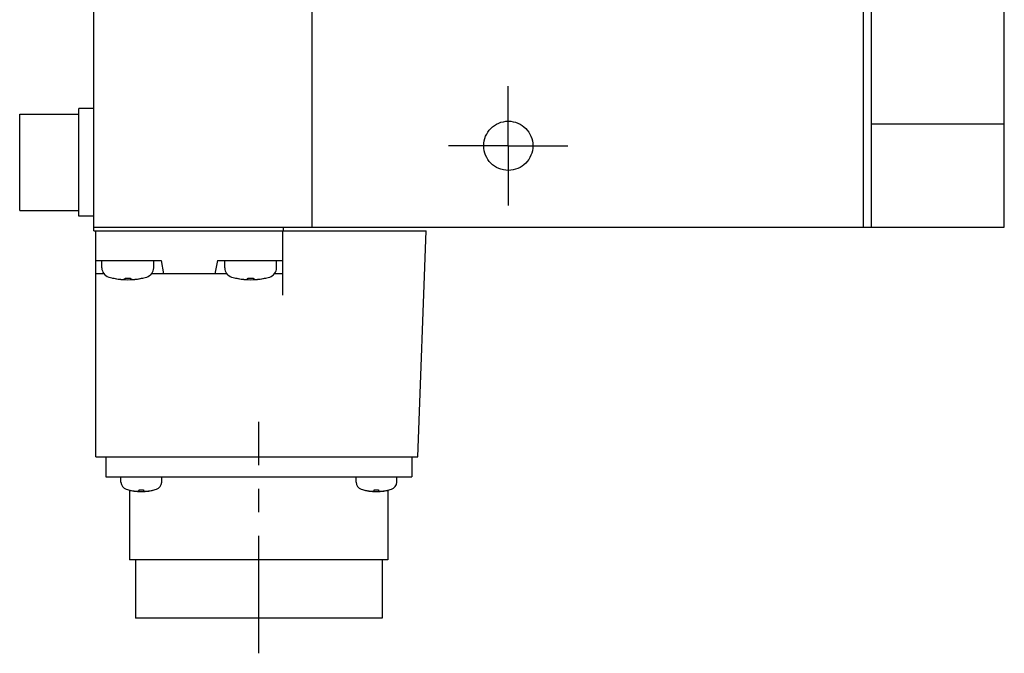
# Model space of a CAD drawing. Header units: millimetres. Extents: x 74 to 1063, y 533 to 799.
# Tile 2 of 4: x 495 to 628, y 533 to 619. Entities that reach past the tile are written whole.
import ezdxf

# ---------------------------------------------------------------- set-up
doc = ezdxf.new("R2010")
doc.units = ezdxf.units.MM
doc.linetypes.add('CENTER', pattern=[50.8, 31.75, -6.35, 6.35, -6.35])
doc.linetypes.add('PHANTOM', pattern=[63.5, 31.75, -6.35, 6.35, -6.35, 6.35, -6.35])
doc.layers.add('CTR', color=2, linetype='CENTER')
doc.layers.add('PHANTOM', color=3, linetype='PHANTOM')

msp = doc.modelspace()

# ---------------------------------------------------------------- linework, layer by layer
for p, q in [((505.42, 590.45), (505.42, 766.95)), ((534.92, 590.95), (534.92, 766.95)), ((628.42, 590.95), (628.42, 766.95)), ((610.42, 752.98), (610.42, 604.91)), ((609.42, 590.95), (609.42, 638.95)), ((503.42, 592.46), (503.42, 606.96)), ((505.42, 606.96), (503.42, 606.96)), ((495.42, 593.21), (495.42, 606.21)), ((495.42, 606.21), (503.42, 606.21)), ((610.42, 604.91), (628.42, 604.91)), ((610.42, 604.91), (610.42, 590.95)), ((495.42, 593.21), (503.42, 593.21)), ((505.42, 592.46), (503.42, 592.46)), ((505.42, 590.95), (628.42, 590.95)), ((531.02, 590.95), (531.02, 590.45)), ((505.42, 590.45), (550.32, 590.45)), ((505.72, 559.95), (505.72, 590.45)), ((530.92, 590.45), (530.92, 581.76)), ((549.22, 559.95), (550.32, 590.45)), ((505.72, 586.45), (514.52, 586.45)), ((506.52, 585.47), (506.52, 586.45)), ((513.52, 585.47), (513.52, 586.45)), ((514.52, 586.45), (514.84, 584.65)), ((522.12, 586.45), (521.8, 584.65)), ((522.12, 586.45), (530.92, 586.45)), ((523.12, 585.47), (523.12, 586.45)), ((530.12, 585.47), (530.12, 586.45)), ((506.82, 584.65), (505.72, 584.65)), ((507.97, 584.08), (508, 584.08)), ((509.65, 583.95), (509.65, 584.08)), ((509.65, 584.08), (510.39, 584.08)), ((510.39, 584.08), (510.39, 583.95)), ((512.04, 584.08), (512.07, 584.08)), ((523.42, 584.65), (513.22, 584.65)), ((524.57, 584.08), (524.6, 584.08)), ((526.25, 584.08), (526.99, 584.08)), ((526.25, 583.95), (526.25, 584.08)), ((526.99, 584.08), (526.99, 583.95)), ((528.64, 584.08), (528.67, 584.08)), ((530.92, 584.65), (529.82, 584.65)), ((505.72, 559.95), (549.22, 559.95)), ((507.07, 559.95), (507.07, 557.25)), ((548.37, 559.95), (548.37, 557.25)), ((507.07, 557.25), (548.37, 557.25)), ((509.1, 556.51), (509.1, 557.25)), ((514.6, 556.51), (514.6, 557.25)), ((540.85, 556.51), (540.85, 557.25)), ((546.35, 556.51), (546.35, 557.25)), ((510.1, 555.47), (510.12, 555.47)), ((510.27, 555.43), (510.27, 546.05)), ((511.57, 555.47), (512.13, 555.47)), ((511.57, 555.35), (511.57, 555.47)), ((512.13, 555.47), (512.13, 555.35)), ((513.57, 555.47), (513.6, 555.47)), ((541.85, 555.47), (541.87, 555.47)), ((543.32, 555.47), (543.88, 555.47)), ((543.32, 555.35), (543.32, 555.47)), ((543.88, 555.47), (543.88, 555.35)), ((545.17, 555.43), (545.17, 546.05)), ((545.32, 555.47), (545.35, 555.47)), ((545.17, 546.05), (510.27, 546.05)), ((511.07, 546.05), (511.07, 538.15)), ((544.37, 546.05), (544.37, 538.15)), ((544.37, 538.15), (511.07, 538.15))]:
    msp.add_line(p, q)
for centre, radius, start, end in [((507.82, 585.47), 1.3, 180, 253.3985), ((512.22, 585.47), 1.3, 286.6015, 0), ((524.42, 585.47), 1.3, 180, 253.3985), ((528.82, 585.47), 1.3, 286.6015, 0), ((510.02, 592.85), 9, 253.3985, 286.6015), ((510.02, 592.85), 8.99, 257.0426, 261.8394), ((510.02, 592.85), 8.99, 278.1606, 282.9574), ((526.62, 592.85), 9, 253.3985, 286.6015), ((526.62, 592.85), 8.99, 257.0426, 261.8394), ((526.62, 592.85), 8.99, 278.1606, 282.9574), ((510.1, 556.51), 1, 180, 253.0422), ((513.6, 556.51), 1, 286.9578, 0), ((541.85, 556.51), 1, 180, 253.0422), ((545.35, 556.51), 1, 286.9578, 0), ((511.85, 562.25), 7, 253.0422, 286.9578), ((511.85, 562.25), 6.99, 255.7013, 260.3879), ((511.85, 562.25), 6.99, 279.6121, 284.2987), ((543.6, 562.25), 7, 253.0422, 286.9578), ((543.6, 562.25), 6.99, 255.7013, 260.3879), ((543.6, 562.25), 6.99, 279.6121, 284.2987)]:
    msp.add_arc(centre, radius, start, end)
for points, knots in [([(508.74, 583.95), (508.75, 583.94), (508.77, 583.94), (508.79, 583.94), (508.8, 583.94), (508.81, 583.94), (508.82, 583.94), (508.82, 583.94), (508.83, 583.94), (508.83, 583.94), (508.83, 583.94), (508.84, 583.94), (508.86, 583.93), (508.88, 583.93), (508.9, 583.93), (508.91, 583.93), (508.92, 583.93), (508.93, 583.93), (508.93, 583.93), (508.94, 583.93), (508.94, 583.93), (508.95, 583.93), (508.96, 583.92), (508.97, 583.92), (508.98, 583.92), (508.99, 583.92), (509, 583.92), (509.01, 583.92), (509.01, 583.92), (509.01, 583.92), (509.01, 583.92), (509.02, 583.92), (509.02, 583.92), (509.03, 583.92), (509.03, 583.92), (509.04, 583.92), (509.06, 583.92), (509.08, 583.92), (509.09, 583.91), (509.11, 583.91), (509.11, 583.91), (509.12, 583.91), (509.12, 583.91), (509.13, 583.91), (509.13, 583.91), (509.14, 583.91), (509.15, 583.91), (509.16, 583.91), (509.18, 583.91), (509.19, 583.91), (509.19, 583.91), (509.2, 583.91), (509.2, 583.91), (509.2, 583.91), (509.21, 583.91), (509.21, 583.91), (509.22, 583.91), (509.24, 583.91), (509.25, 583.9), (509.28, 583.9), (509.31, 583.9), (509.32, 583.9)], [0, 0, 0, 0, 0.0625, 0.09375, 0.125, 0.140625, 0.15625, 0.164062, 0.167969, 0.171875, 0.179688, 0.1875, 0.21875, 0.25, 0.28125, 0.3125, 0.320312, 0.328125, 0.332031, 0.335938, 0.34375, 0.359375, 0.375, 0.40625, 0.4375, 0.453125, 0.46875, 0.484375, 0.492188, 0.496094, 0.5, 0.503906, 0.507812, 0.515625, 0.53125, 0.546875, 0.5625, 0.59375, 0.625, 0.640625, 0.65625, 0.664062, 0.667969, 0.671875, 0.679688, 0.6875, 0.71875, 0.75, 0.78125, 0.796875, 0.8125, 0.820312, 0.828125, 0.832031, 0.835938, 0.84375, 0.859375, 0.875, 0.90625, 0.9375, 1, 1, 1, 1]), ([(509.32, 583.9), (509.33, 583.9), (509.34, 583.9), (509.35, 583.9), (509.36, 583.9), (509.36, 583.91), (509.37, 583.91), (509.37, 583.91), (509.38, 583.91), (509.39, 583.91), (509.4, 583.91), (509.41, 583.91), (509.42, 583.91), (509.43, 583.91), (509.43, 583.91), (509.43, 583.91), (509.44, 583.91), (509.44, 583.91), (509.45, 583.91), (509.46, 583.91), (509.47, 583.92), (509.47, 583.92), (509.47, 583.92), (509.48, 583.92), (509.48, 583.92), (509.48, 583.92), (509.49, 583.92), (509.5, 583.92), (509.51, 583.92), (509.52, 583.92), (509.53, 583.92), (509.53, 583.92), (509.54, 583.93), (509.54, 583.93), (509.54, 583.93), (509.55, 583.93), (509.56, 583.93), (509.57, 583.93), (509.58, 583.93), (509.58, 583.93), (509.59, 583.93), (509.59, 583.93), (509.59, 583.94), (509.6, 583.94), (509.61, 583.94), (509.63, 583.94), (509.64, 583.94), (509.65, 583.95)], [0, 0, 0, 0, 0.0625, 0.125, 0.140625, 0.15625, 0.164062, 0.171875, 0.1875, 0.21875, 0.25, 0.28125, 0.3125, 0.328125, 0.335938, 0.34375, 0.359375, 0.375, 0.40625, 0.4375, 0.46875, 0.484375, 0.492188, 0.5, 0.507812, 0.515625, 0.53125, 0.5625, 0.59375, 0.625, 0.640625, 0.65625, 0.664062, 0.671875, 0.6875, 0.71875, 0.75, 0.78125, 0.8125, 0.828125, 0.835938, 0.84375, 0.859375, 0.875, 0.90625, 0.9375, 1, 1, 1, 1]), ([(510.39, 583.95), (510.4, 583.94), (510.41, 583.94), (510.42, 583.94), (510.43, 583.94), (510.43, 583.94), (510.44, 583.94), (510.44, 583.94), (510.45, 583.94), (510.46, 583.93), (510.47, 583.93), (510.48, 583.93), (510.49, 583.93), (510.5, 583.93), (510.5, 583.93), (510.5, 583.93), (510.51, 583.93), (510.51, 583.92), (510.52, 583.92), (510.53, 583.92), (510.54, 583.92), (510.54, 583.92), (510.54, 583.92), (510.55, 583.92), (510.55, 583.92), (510.55, 583.92), (510.56, 583.92), (510.57, 583.92), (510.58, 583.92), (510.59, 583.91), (510.6, 583.91), (510.6, 583.91), (510.61, 583.91), (510.61, 583.91), (510.62, 583.91), (510.62, 583.91), (510.63, 583.91), (510.64, 583.91), (510.65, 583.91), (510.65, 583.91), (510.66, 583.91), (510.66, 583.91), (510.67, 583.91), (510.67, 583.91), (510.68, 583.9), (510.7, 583.9), (510.71, 583.9), (510.72, 583.9)], [0, 0, 0, 0, 0.0625, 0.125, 0.140625, 0.15625, 0.164062, 0.171875, 0.1875, 0.21875, 0.25, 0.28125, 0.3125, 0.328125, 0.335938, 0.34375, 0.359375, 0.375, 0.40625, 0.4375, 0.46875, 0.484375, 0.492188, 0.5, 0.507812, 0.515625, 0.53125, 0.5625, 0.59375, 0.625, 0.640625, 0.65625, 0.664062, 0.671875, 0.6875, 0.71875, 0.75, 0.78125, 0.8125, 0.828125, 0.835938, 0.84375, 0.859375, 0.875, 0.90625, 0.9375, 1, 1, 1, 1]), ([(510.72, 583.9), (510.73, 583.9), (510.75, 583.9), (510.77, 583.9), (510.78, 583.9), (510.79, 583.9), (510.8, 583.91), (510.8, 583.91), (510.8, 583.91), (510.81, 583.91), (510.81, 583.91), (510.82, 583.91), (510.84, 583.91), (510.86, 583.91), (510.88, 583.91), (510.89, 583.91), (510.9, 583.91), (510.91, 583.91), (510.91, 583.91), (510.91, 583.91), (510.92, 583.91), (510.92, 583.91), (510.93, 583.91), (510.95, 583.91), (510.96, 583.91), (510.97, 583.92), (510.98, 583.92), (510.98, 583.92), (510.99, 583.92), (510.99, 583.92), (510.99, 583.92), (511, 583.92), (511, 583.92), (511, 583.92), (511.01, 583.92), (511.02, 583.92), (511.04, 583.92), (511.05, 583.92), (511.07, 583.92), (511.08, 583.92), (511.09, 583.92), (511.1, 583.93), (511.1, 583.93), (511.1, 583.93), (511.11, 583.93), (511.11, 583.93), (511.13, 583.93), (511.14, 583.93), (511.15, 583.93), (511.16, 583.93), (511.17, 583.93), (511.18, 583.93), (511.18, 583.93), (511.18, 583.93), (511.18, 583.93), (511.19, 583.93), (511.2, 583.94), (511.21, 583.94), (511.23, 583.94), (511.26, 583.94), (511.28, 583.94), (511.3, 583.95)], [0, 0, 0, 0, 0.0625, 0.09375, 0.125, 0.140625, 0.15625, 0.164062, 0.167969, 0.171875, 0.179688, 0.1875, 0.21875, 0.25, 0.28125, 0.3125, 0.320312, 0.328125, 0.332031, 0.335938, 0.34375, 0.359375, 0.375, 0.40625, 0.4375, 0.453125, 0.46875, 0.484375, 0.492188, 0.496094, 0.5, 0.503906, 0.507812, 0.515625, 0.53125, 0.546875, 0.5625, 0.59375, 0.625, 0.640625, 0.65625, 0.664062, 0.667969, 0.671875, 0.679688, 0.6875, 0.71875, 0.75, 0.78125, 0.796875, 0.8125, 0.820312, 0.828125, 0.832031, 0.835938, 0.84375, 0.859375, 0.875, 0.90625, 0.9375, 1, 1, 1, 1]), ([(525.34, 583.95), (525.35, 583.94), (525.37, 583.94), (525.39, 583.94), (525.4, 583.94), (525.41, 583.94), (525.42, 583.94), (525.42, 583.94), (525.43, 583.94), (525.43, 583.94), (525.43, 583.94), (525.44, 583.94), (525.46, 583.93), (525.48, 583.93), (525.5, 583.93), (525.51, 583.93), (525.52, 583.93), (525.53, 583.93), (525.53, 583.93), (525.54, 583.93), (525.54, 583.93), (525.55, 583.93), (525.56, 583.92), (525.57, 583.92), (525.58, 583.92), (525.59, 583.92), (525.6, 583.92), (525.61, 583.92), (525.61, 583.92), (525.61, 583.92), (525.61, 583.92), (525.62, 583.92), (525.62, 583.92), (525.63, 583.92), (525.63, 583.92), (525.64, 583.92), (525.66, 583.92), (525.68, 583.92), (525.69, 583.91), (525.71, 583.91), (525.71, 583.91), (525.72, 583.91), (525.72, 583.91), (525.73, 583.91), (525.73, 583.91), (525.74, 583.91), (525.75, 583.91), (525.76, 583.91), (525.78, 583.91), (525.79, 583.91), (525.79, 583.91), (525.8, 583.91), (525.8, 583.91), (525.8, 583.91), (525.81, 583.91), (525.81, 583.91), (525.82, 583.91), (525.84, 583.91), (525.85, 583.9), (525.88, 583.9), (525.91, 583.9), (525.92, 583.9)], [0, 0, 0, 0, 0.0625, 0.09375, 0.125, 0.140625, 0.15625, 0.164062, 0.167969, 0.171875, 0.179688, 0.1875, 0.21875, 0.25, 0.28125, 0.3125, 0.320312, 0.328125, 0.332031, 0.335938, 0.34375, 0.359375, 0.375, 0.40625, 0.4375, 0.453125, 0.46875, 0.484375, 0.492188, 0.496094, 0.5, 0.503906, 0.507812, 0.515625, 0.53125, 0.546875, 0.5625, 0.59375, 0.625, 0.640625, 0.65625, 0.664062, 0.667969, 0.671875, 0.679688, 0.6875, 0.71875, 0.75, 0.78125, 0.796875, 0.8125, 0.820312, 0.828125, 0.832031, 0.835938, 0.84375, 0.859375, 0.875, 0.90625, 0.9375, 1, 1, 1, 1]), ([(525.92, 583.9), (525.93, 583.9), (525.94, 583.9), (525.95, 583.9), (525.96, 583.9), (525.96, 583.91), (525.97, 583.91), (525.97, 583.91), (525.98, 583.91), (525.99, 583.91), (526, 583.91), (526.01, 583.91), (526.02, 583.91), (526.03, 583.91), (526.03, 583.91), (526.03, 583.91), (526.04, 583.91), (526.04, 583.91), (526.05, 583.91), (526.06, 583.91), (526.07, 583.92), (526.07, 583.92), (526.07, 583.92), (526.08, 583.92), (526.08, 583.92), (526.08, 583.92), (526.09, 583.92), (526.1, 583.92), (526.11, 583.92), (526.12, 583.92), (526.13, 583.92), (526.13, 583.92), (526.14, 583.93), (526.14, 583.93), (526.14, 583.93), (526.15, 583.93), (526.16, 583.93), (526.17, 583.93), (526.18, 583.93), (526.18, 583.93), (526.19, 583.93), (526.19, 583.93), (526.19, 583.94), (526.2, 583.94), (526.21, 583.94), (526.23, 583.94), (526.24, 583.94), (526.25, 583.95)], [0, 0, 0, 0, 0.0625, 0.125, 0.140625, 0.15625, 0.164062, 0.171875, 0.1875, 0.21875, 0.25, 0.28125, 0.3125, 0.328125, 0.335938, 0.34375, 0.359375, 0.375, 0.40625, 0.4375, 0.46875, 0.484375, 0.492188, 0.5, 0.507812, 0.515625, 0.53125, 0.5625, 0.59375, 0.625, 0.640625, 0.65625, 0.664062, 0.671875, 0.6875, 0.71875, 0.75, 0.78125, 0.8125, 0.828125, 0.835938, 0.84375, 0.859375, 0.875, 0.90625, 0.9375, 1, 1, 1, 1]), ([(526.99, 583.95), (527, 583.94), (527.01, 583.94), (527.02, 583.94), (527.03, 583.94), (527.03, 583.94), (527.04, 583.94), (527.04, 583.94), (527.05, 583.94), (527.06, 583.93), (527.07, 583.93), (527.08, 583.93), (527.09, 583.93), (527.1, 583.93), (527.1, 583.93), (527.1, 583.93), (527.11, 583.93), (527.11, 583.92), (527.12, 583.92), (527.13, 583.92), (527.14, 583.92), (527.14, 583.92), (527.14, 583.92), (527.15, 583.92), (527.15, 583.92), (527.15, 583.92), (527.16, 583.92), (527.17, 583.92), (527.18, 583.92), (527.19, 583.91), (527.2, 583.91), (527.2, 583.91), (527.21, 583.91), (527.21, 583.91), (527.22, 583.91), (527.22, 583.91), (527.23, 583.91), (527.24, 583.91), (527.25, 583.91), (527.25, 583.91), (527.26, 583.91), (527.26, 583.91), (527.27, 583.91), (527.27, 583.91), (527.28, 583.9), (527.3, 583.9), (527.31, 583.9), (527.32, 583.9)], [0, 0, 0, 0, 0.0625, 0.125, 0.140625, 0.15625, 0.164062, 0.171875, 0.1875, 0.21875, 0.25, 0.28125, 0.3125, 0.328125, 0.335938, 0.34375, 0.359375, 0.375, 0.40625, 0.4375, 0.46875, 0.484375, 0.492188, 0.5, 0.507812, 0.515625, 0.53125, 0.5625, 0.59375, 0.625, 0.640625, 0.65625, 0.664062, 0.671875, 0.6875, 0.71875, 0.75, 0.78125, 0.8125, 0.828125, 0.835938, 0.84375, 0.859375, 0.875, 0.90625, 0.9375, 1, 1, 1, 1]), ([(527.32, 583.9), (527.33, 583.9), (527.35, 583.9), (527.37, 583.9), (527.38, 583.9), (527.39, 583.9), (527.4, 583.91), (527.4, 583.91), (527.4, 583.91), (527.41, 583.91), (527.41, 583.91), (527.42, 583.91), (527.44, 583.91), (527.46, 583.91), (527.48, 583.91), (527.49, 583.91), (527.5, 583.91), (527.51, 583.91), (527.51, 583.91), (527.51, 583.91), (527.52, 583.91), (527.52, 583.91), (527.53, 583.91), (527.55, 583.91), (527.56, 583.91), (527.57, 583.92), (527.58, 583.92), (527.58, 583.92), (527.59, 583.92), (527.59, 583.92), (527.59, 583.92), (527.6, 583.92), (527.6, 583.92), (527.6, 583.92), (527.61, 583.92), (527.62, 583.92), (527.64, 583.92), (527.65, 583.92), (527.67, 583.92), (527.68, 583.92), (527.69, 583.92), (527.7, 583.93), (527.7, 583.93), (527.7, 583.93), (527.71, 583.93), (527.71, 583.93), (527.73, 583.93), (527.74, 583.93), (527.75, 583.93), (527.76, 583.93), (527.77, 583.93), (527.78, 583.93), (527.78, 583.93), (527.78, 583.93), (527.78, 583.93), (527.79, 583.93), (527.8, 583.94), (527.81, 583.94), (527.83, 583.94), (527.86, 583.94), (527.88, 583.94), (527.9, 583.95)], [0, 0, 0, 0, 0.0625, 0.09375, 0.125, 0.140625, 0.15625, 0.164062, 0.167969, 0.171875, 0.179688, 0.1875, 0.21875, 0.25, 0.28125, 0.3125, 0.320312, 0.328125, 0.332031, 0.335938, 0.34375, 0.359375, 0.375, 0.40625, 0.4375, 0.453125, 0.46875, 0.484375, 0.492188, 0.496094, 0.5, 0.503906, 0.507812, 0.515625, 0.53125, 0.546875, 0.5625, 0.59375, 0.625, 0.640625, 0.65625, 0.664062, 0.667969, 0.671875, 0.679688, 0.6875, 0.71875, 0.75, 0.78125, 0.796875, 0.8125, 0.820312, 0.828125, 0.832031, 0.835938, 0.84375, 0.859375, 0.875, 0.90625, 0.9375, 1, 1, 1, 1]), ([(510.68, 555.35), (510.7, 555.35), (510.73, 555.34), (510.77, 555.34), (510.79, 555.34), (510.8, 555.33), (510.82, 555.33), (510.83, 555.33), (510.84, 555.33), (510.85, 555.33), (510.85, 555.33), (510.86, 555.33), (510.87, 555.33), (510.89, 555.32), (510.91, 555.32), (510.93, 555.32), (510.94, 555.32), (510.95, 555.32), (510.95, 555.32), (510.95, 555.32), (510.96, 555.32), (510.97, 555.32), (510.98, 555.32), (511, 555.31), (511.01, 555.31), (511.02, 555.31), (511.03, 555.31), (511.03, 555.31), (511.04, 555.31), (511.05, 555.31), (511.07, 555.31), (511.09, 555.31), (511.11, 555.31), (511.13, 555.31), (511.15, 555.3), (511.18, 555.3), (511.22, 555.3), (511.24, 555.3)], [0, 0, 0, 0, 0.125, 0.1875, 0.21875, 0.25, 0.28125, 0.3125, 0.328125, 0.335938, 0.34375, 0.359375, 0.375, 0.40625, 0.4375, 0.46875, 0.484375, 0.492188, 0.5, 0.507812, 0.515625, 0.53125, 0.5625, 0.59375, 0.625, 0.640625, 0.65625, 0.664062, 0.671875, 0.6875, 0.71875, 0.75, 0.78125, 0.8125, 0.84375, 0.875, 1, 1, 1, 1]), ([(511.24, 555.3), (511.25, 555.3), (511.27, 555.3), (511.3, 555.3), (511.31, 555.31), (511.32, 555.31), (511.33, 555.31), (511.34, 555.31), (511.34, 555.31), (511.34, 555.31), (511.35, 555.31), (511.36, 555.31), (511.36, 555.31), (511.38, 555.31), (511.39, 555.32), (511.39, 555.32), (511.4, 555.32), (511.4, 555.32), (511.41, 555.32), (511.42, 555.32), (511.43, 555.32), (511.43, 555.32), (511.44, 555.32), (511.44, 555.32), (511.45, 555.33), (511.45, 555.33), (511.46, 555.33), (511.47, 555.33), (511.48, 555.33), (511.5, 555.34), (511.53, 555.34), (511.55, 555.35), (511.57, 555.35)], [0, 0, 0, 0, 0.125, 0.1875, 0.25, 0.28125, 0.3125, 0.328125, 0.335938, 0.34375, 0.359375, 0.375, 0.40625, 0.4375, 0.46875, 0.484375, 0.5, 0.515625, 0.53125, 0.5625, 0.59375, 0.625, 0.640625, 0.65625, 0.664062, 0.671875, 0.6875, 0.71875, 0.75, 0.8125, 0.875, 1, 1, 1, 1]), ([(512.13, 555.35), (512.14, 555.35), (512.16, 555.34), (512.18, 555.34), (512.2, 555.34), (512.21, 555.33), (512.21, 555.33), (512.22, 555.33), (512.22, 555.33), (512.23, 555.33), (512.23, 555.33), (512.24, 555.33), (512.25, 555.32), (512.26, 555.32), (512.27, 555.32), (512.28, 555.32), (512.28, 555.32), (512.29, 555.32), (512.29, 555.32), (512.3, 555.32), (512.31, 555.31), (512.32, 555.31), (512.32, 555.31), (512.33, 555.31), (512.33, 555.31), (512.33, 555.31), (512.34, 555.31), (512.35, 555.31), (512.37, 555.31), (512.38, 555.31), (512.41, 555.3), (512.44, 555.3), (512.45, 555.3)], [0, 0, 0, 0, 0.125, 0.1875, 0.25, 0.28125, 0.3125, 0.328125, 0.335938, 0.34375, 0.359375, 0.375, 0.40625, 0.4375, 0.46875, 0.484375, 0.5, 0.515625, 0.53125, 0.5625, 0.59375, 0.625, 0.640625, 0.65625, 0.664062, 0.671875, 0.6875, 0.71875, 0.75, 0.8125, 0.875, 1, 1, 1, 1]), ([(512.45, 555.3), (512.47, 555.3), (512.5, 555.3), (512.54, 555.3), (512.56, 555.31), (512.58, 555.31), (512.59, 555.31), (512.61, 555.31), (512.61, 555.31), (512.62, 555.31), (512.63, 555.31), (512.63, 555.31), (512.65, 555.31), (512.66, 555.31), (512.68, 555.31), (512.7, 555.32), (512.71, 555.32), (512.72, 555.32), (512.72, 555.32), (512.73, 555.32), (512.73, 555.32), (512.74, 555.32), (512.75, 555.32), (512.77, 555.32), (512.78, 555.32), (512.79, 555.32), (512.8, 555.32), (512.81, 555.33), (512.81, 555.33), (512.82, 555.33), (512.84, 555.33), (512.86, 555.33), (512.88, 555.33), (512.9, 555.34), (512.92, 555.34), (512.96, 555.34), (512.99, 555.35), (513.01, 555.35)], [0, 0, 0, 0, 0.125, 0.1875, 0.21875, 0.25, 0.28125, 0.3125, 0.328125, 0.335938, 0.34375, 0.359375, 0.375, 0.40625, 0.4375, 0.46875, 0.484375, 0.492188, 0.5, 0.507812, 0.515625, 0.53125, 0.5625, 0.59375, 0.625, 0.640625, 0.65625, 0.664062, 0.671875, 0.6875, 0.71875, 0.75, 0.78125, 0.8125, 0.84375, 0.875, 1, 1, 1, 1]), ([(542.43, 555.35), (542.45, 555.35), (542.48, 555.34), (542.52, 555.34), (542.54, 555.34), (542.55, 555.33), (542.57, 555.33), (542.58, 555.33), (542.59, 555.33), (542.6, 555.33), (542.6, 555.33), (542.61, 555.33), (542.62, 555.33), (542.64, 555.32), (542.66, 555.32), (542.68, 555.32), (542.69, 555.32), (542.7, 555.32), (542.7, 555.32), (542.7, 555.32), (542.71, 555.32), (542.72, 555.32), (542.73, 555.32), (542.75, 555.31), (542.76, 555.31), (542.77, 555.31), (542.78, 555.31), (542.78, 555.31), (542.79, 555.31), (542.8, 555.31), (542.82, 555.31), (542.84, 555.31), (542.86, 555.31), (542.88, 555.31), (542.9, 555.3), (542.93, 555.3), (542.97, 555.3), (542.99, 555.3)], [0, 0, 0, 0, 0.125, 0.1875, 0.21875, 0.25, 0.28125, 0.3125, 0.328125, 0.335938, 0.34375, 0.359375, 0.375, 0.40625, 0.4375, 0.46875, 0.484375, 0.492188, 0.5, 0.507812, 0.515625, 0.53125, 0.5625, 0.59375, 0.625, 0.640625, 0.65625, 0.664062, 0.671875, 0.6875, 0.71875, 0.75, 0.78125, 0.8125, 0.84375, 0.875, 1, 1, 1, 1]), ([(542.99, 555.3), (543, 555.3), (543.02, 555.3), (543.05, 555.3), (543.06, 555.31), (543.07, 555.31), (543.08, 555.31), (543.09, 555.31), (543.09, 555.31), (543.09, 555.31), (543.1, 555.31), (543.11, 555.31), (543.11, 555.31), (543.13, 555.31), (543.14, 555.32), (543.14, 555.32), (543.15, 555.32), (543.15, 555.32), (543.16, 555.32), (543.17, 555.32), (543.18, 555.32), (543.18, 555.32), (543.19, 555.32), (543.19, 555.32), (543.2, 555.33), (543.2, 555.33), (543.21, 555.33), (543.22, 555.33), (543.23, 555.33), (543.25, 555.34), (543.28, 555.34), (543.3, 555.35), (543.32, 555.35)], [0, 0, 0, 0, 0.125, 0.1875, 0.25, 0.28125, 0.3125, 0.328125, 0.335938, 0.34375, 0.359375, 0.375, 0.40625, 0.4375, 0.46875, 0.484375, 0.5, 0.515625, 0.53125, 0.5625, 0.59375, 0.625, 0.640625, 0.65625, 0.664062, 0.671875, 0.6875, 0.71875, 0.75, 0.8125, 0.875, 1, 1, 1, 1]), ([(543.88, 555.35), (543.89, 555.35), (543.91, 555.34), (543.93, 555.34), (543.95, 555.34), (543.96, 555.33), (543.96, 555.33), (543.97, 555.33), (543.97, 555.33), (543.98, 555.33), (543.98, 555.33), (543.99, 555.33), (544, 555.32), (544.01, 555.32), (544.02, 555.32), (544.03, 555.32), (544.03, 555.32), (544.04, 555.32), (544.04, 555.32), (544.05, 555.32), (544.06, 555.31), (544.07, 555.31), (544.07, 555.31), (544.08, 555.31), (544.08, 555.31), (544.08, 555.31), (544.09, 555.31), (544.1, 555.31), (544.12, 555.31), (544.13, 555.31), (544.16, 555.3), (544.19, 555.3), (544.2, 555.3)], [0, 0, 0, 0, 0.125, 0.1875, 0.25, 0.28125, 0.3125, 0.328125, 0.335938, 0.34375, 0.359375, 0.375, 0.40625, 0.4375, 0.46875, 0.484375, 0.5, 0.515625, 0.53125, 0.5625, 0.59375, 0.625, 0.640625, 0.65625, 0.664062, 0.671875, 0.6875, 0.71875, 0.75, 0.8125, 0.875, 1, 1, 1, 1]), ([(544.2, 555.3), (544.22, 555.3), (544.25, 555.3), (544.29, 555.3), (544.31, 555.31), (544.33, 555.31), (544.34, 555.31), (544.36, 555.31), (544.36, 555.31), (544.37, 555.31), (544.38, 555.31), (544.38, 555.31), (544.4, 555.31), (544.41, 555.31), (544.43, 555.31), (544.45, 555.32), (544.46, 555.32), (544.47, 555.32), (544.47, 555.32), (544.48, 555.32), (544.48, 555.32), (544.49, 555.32), (544.5, 555.32), (544.52, 555.32), (544.53, 555.32), (544.54, 555.32), (544.55, 555.32), (544.56, 555.33), (544.56, 555.33), (544.57, 555.33), (544.59, 555.33), (544.61, 555.33), (544.63, 555.33), (544.65, 555.34), (544.67, 555.34), (544.71, 555.34), (544.74, 555.35), (544.76, 555.35)], [0, 0, 0, 0, 0.125, 0.1875, 0.21875, 0.25, 0.28125, 0.3125, 0.328125, 0.335938, 0.34375, 0.359375, 0.375, 0.40625, 0.4375, 0.46875, 0.484375, 0.492188, 0.5, 0.507812, 0.515625, 0.53125, 0.5625, 0.59375, 0.625, 0.640625, 0.65625, 0.664062, 0.671875, 0.6875, 0.71875, 0.75, 0.78125, 0.8125, 0.84375, 0.875, 1, 1, 1, 1])]:
    msp.add_open_spline(points, degree=3, knots=knots)
at = {"layer": 'CTR', "ltscale": 0.5}
for p, q in [((561.42, 601.95), (561.42, 610.01)), ((561.42, 601.95), (553.36, 601.95)), ((561.42, 601.95), (569.48, 601.95)), ((561.42, 601.95), (561.42, 593.89)), ((527.72, 533.41), (527.72, 564.68))]:
    msp.add_line(p, q, dxfattribs=at)
at = {"layer": 'PHANTOM'}
msp.add_circle((561.42, 601.95), 3.32, dxfattribs=at)

doc.saveas('drawing.dxf')
